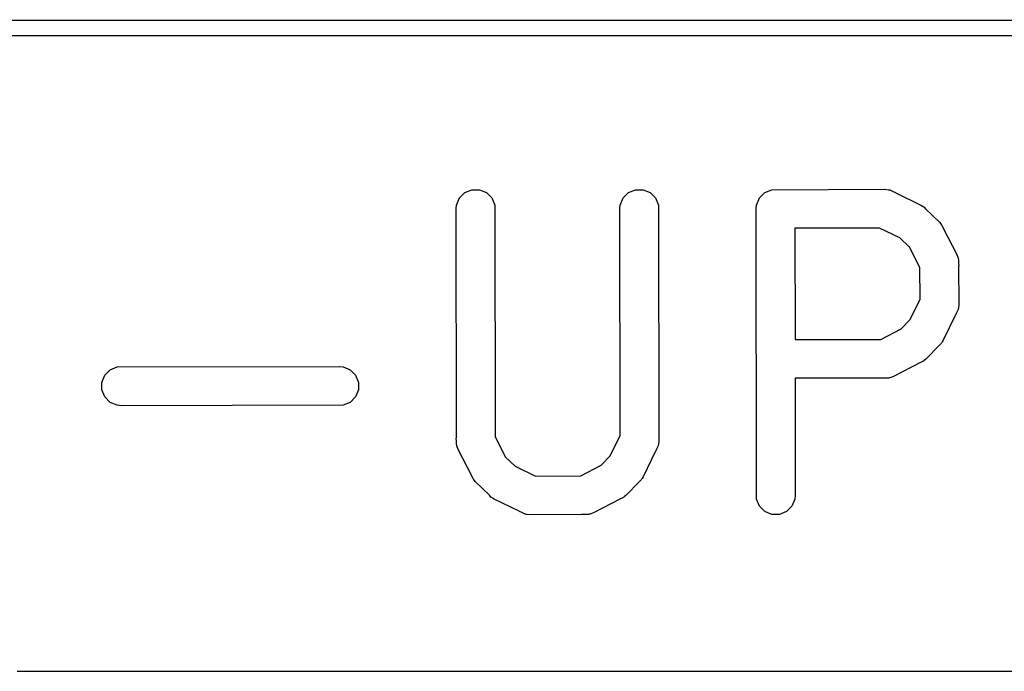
# Model space of a CAD drawing. Extents: x 138 to 258, y -115 to -93.
# Tile 31 of 44: x 192 to 200, y -98 to -93. Entities that reach past the tile are written whole.
import ezdxf

# ---------------------------------------------------------------- set-up
doc = ezdxf.new("R2010")
doc.units = 0
doc.layers.add('BLACK', color=7, linetype='CONTINUOUS')

msp = doc.modelspace()

# ---------------------------------------------------------------- linework, layer by layer
at = {"layer": 'BLACK', "linetype": 'CONTINUOUS'}
for p, q in [((164.0343, -92.879934), (258.0386, -92.8751)), ((257.975155, -92.99727), (164.117349, -93.002096)), ((195.516849, -94.224288), (195.571786, -94.201532)), ((195.571786, -94.201532), (195.63125, -94.201532)), ((195.63125, -94.201532), (195.686187, -94.224288)), ((196.794106, -94.224288), (196.849043, -94.201532)), ((196.849043, -94.201532), (196.908507, -94.201532)), ((196.908507, -94.201532), (196.963444, -94.224288)), ((197.858487, -94.224288), (197.913424, -94.201532)), ((197.913424, -94.201532), (198.794661, -94.198604)), ((198.794661, -94.198604), (198.824393, -94.201532)), ((198.824393, -94.201532), (198.829452, -94.203627)), ((198.829452, -94.203627), (198.834914, -94.204016)), ((198.834914, -94.204016), (198.860876, -94.216644)), ((195.452046, -94.321272), (195.474802, -94.266335)), ((195.474802, -94.266335), (195.516849, -94.224288)), ((195.686187, -94.224288), (195.728234, -94.266335)), ((195.728234, -94.266335), (195.75099, -94.321272)), ((196.729303, -94.321272), (196.752059, -94.266335)), ((196.752059, -94.266335), (196.794106, -94.224288)), ((196.963444, -94.224288), (197.005491, -94.266335)), ((197.005491, -94.266335), (197.028247, -94.321272)), ((197.793684, -94.321272), (197.81644, -94.266335)), ((197.81644, -94.266335), (197.858487, -94.224288)), ((198.860876, -94.216644), (198.87933, -94.224288)), ((198.87933, -94.224288), (198.881923, -94.226881)), ((198.881923, -94.226881), (199.075693, -94.321131)), ((195.449118, -94.351004), (195.452046, -94.321272)), ((195.45196, -96.136453), (195.449118, -94.351004)), ((195.75099, -94.321272), (195.753868, -96.129212)), ((196.726375, -94.351004), (196.729303, -94.321272)), ((196.72919, -96.119584), (196.726375, -94.351004)), ((197.028247, -94.321272), (197.031175, -96.160451)), ((197.790756, -94.351004), (197.793684, -94.321272)), ((197.793684, -96.615936), (197.790756, -94.351004)), ((199.075693, -94.321131), (199.088489, -94.329186)), ((199.088489, -94.329186), (199.092206, -94.330726)), ((199.092206, -94.330726), (199.094569, -94.333014)), ((199.094569, -94.333014), (199.100976, -94.337047)), ((199.100976, -94.337047), (199.1127, -94.350565)), ((199.1127, -94.350565), (199.221738, -94.456117)), ((198.754044, -94.500709), (198.092862, -94.502906)), ((198.092862, -94.502906), (198.093986, -95.371751)), ((198.913038, -94.578045), (198.754044, -94.500709)), ((199.221738, -94.456117), (199.231329, -94.467803)), ((199.231329, -94.467803), (199.23437, -94.470441)), ((199.23437, -94.470441), (199.235836, -94.473296)), ((199.235836, -94.473296), (199.240691, -94.479211)), ((199.240691, -94.479211), (199.248246, -94.497451)), ((199.248246, -94.497451), (199.356724, -94.708601)), ((198.986422, -94.649083), (198.913038, -94.578045)), ((199.068278, -94.808414), (198.986422, -94.649083)), ((199.356724, -94.708601), (199.367402, -94.736504)), ((199.367402, -94.736504), (199.36779, -94.741966)), ((199.36779, -94.741966), (199.369885, -94.747024)), ((199.369885, -94.747024), (199.370117, -94.774712)), ((199.070356, -95.056172), (199.068278, -94.808414)), ((199.370117, -94.774712), (199.371617, -94.795817)), ((199.371617, -94.795817), (199.370326, -94.799687)), ((199.370326, -94.799687), (199.372813, -95.09607)), ((198.993372, -95.214446), (199.070356, -95.056172)), ((199.36779, -95.130859), (199.367402, -95.136322)), ((199.369885, -95.125802), (199.36779, -95.130859)), ((199.372813, -95.09607), (199.369885, -95.125802)), ((199.344536, -95.183331), (199.250286, -95.377101)), ((199.347129, -95.180739), (199.344536, -95.183331)), ((199.35477, -95.162291), (199.347129, -95.180739)), ((199.367402, -95.136322), (199.35477, -95.162291)), ((198.763316, -95.369527), (198.922332, -95.287833)), ((198.922332, -95.287833), (198.993372, -95.214446)), ((198.093986, -95.371751), (198.763316, -95.369527)), ((199.220855, -95.414105), (199.115301, -95.523148)), ((199.23437, -95.402385), (199.220855, -95.414105)), ((199.238402, -95.395979), (199.23437, -95.402385)), ((199.240692, -95.393614), (199.238402, -95.395979)), ((199.242232, -95.389894), (199.240692, -95.393614)), ((199.250286, -95.377101), (199.242232, -95.389894)), ((192.749459, -95.607983), (192.804396, -95.585227)), ((192.804396, -95.585227), (194.537138, -95.582299)), ((194.537138, -95.582299), (194.56687, -95.585227)), ((194.56687, -95.585227), (194.621807, -95.607983)), ((199.073962, -95.549658), (198.862816, -95.658134)), ((199.092207, -95.542101), (199.073962, -95.549658)), ((199.098123, -95.537245), (199.092207, -95.542101)), ((199.100976, -95.53578), (199.098123, -95.537245)), ((199.10361, -95.532741), (199.100976, -95.53578)), ((199.115301, -95.523148), (199.10361, -95.532741)), ((192.684656, -95.704967), (192.707412, -95.65003)), ((192.707412, -95.65003), (192.749459, -95.607983)), ((194.621807, -95.607983), (194.663854, -95.65003)), ((194.663854, -95.65003), (194.68661, -95.704967)), ((198.770939, -95.671472), (198.094376, -95.67372)), ((198.7756, -95.673026), (198.770939, -95.671472)), ((198.79876, -95.67138), (198.7756, -95.673026)), ((198.824393, -95.671295), (198.79876, -95.67138)), ((198.829452, -95.669199), (198.824393, -95.671295)), ((198.834914, -95.668811), (198.829452, -95.669199)), ((198.862816, -95.658134), (198.834914, -95.668811)), ((192.684656, -95.764431), (192.684656, -95.704967)), ((194.68661, -95.704967), (194.68661, -95.764431)), ((198.094376, -95.67372), (198.095556, -96.586204)), ((192.707412, -95.819368), (192.684656, -95.764431)), ((192.749459, -95.861415), (192.707412, -95.819368)), ((194.663854, -95.819368), (194.621807, -95.861415)), ((194.68661, -95.764431), (194.663854, -95.819368)), ((192.804396, -95.884171), (192.749459, -95.861415)), ((192.834128, -95.887099), (192.804396, -95.884171)), ((194.56687, -95.884171), (192.834128, -95.887099)), ((194.621807, -95.861415), (194.56687, -95.884171)), ((195.753868, -96.129212), (195.835508, -96.288122)), ((196.651734, -96.278827), (196.72919, -96.119584)), ((195.450315, -96.14139), (195.45196, -96.136453)), ((195.452006, -96.165188), (195.450315, -96.14139)), ((195.452046, -96.190183), (195.452006, -96.165188)), ((195.454141, -96.195242), (195.452046, -96.190183)), ((195.45453, -96.200704), (195.454141, -96.195242)), ((195.465207, -96.228606), (195.45453, -96.200704)), ((197.025764, -96.200703), (197.013132, -96.226672)), ((197.026152, -96.19524), (197.025764, -96.200703)), ((197.028247, -96.190183), (197.026152, -96.19524)), ((197.031175, -96.160451), (197.028247, -96.190183)), ((195.573683, -96.439752), (195.465207, -96.228606)), ((196.580694, -96.352214), (196.651734, -96.278827)), ((197.002898, -96.247712), (196.908648, -96.441482)), ((197.005491, -96.24512), (197.002898, -96.247712)), ((197.013132, -96.226672), (197.005491, -96.24512)), ((195.835508, -96.288122), (195.908893, -96.359163)), ((195.908893, -96.359163), (196.067444, -96.436282)), ((196.421486, -96.434006), (196.580694, -96.352214)), ((195.581239, -96.457995), (195.573683, -96.439752)), ((196.067444, -96.436282), (196.421486, -96.434006)), ((195.586094, -96.463911), (195.581239, -96.457995)), ((195.587561, -96.466766), (195.586094, -96.463911)), ((195.590599, -96.469401), (195.587561, -96.466766)), ((195.600192, -96.48109), (195.590599, -96.469401)), ((195.709232, -96.586644), (195.600192, -96.48109)), ((196.879217, -96.478486), (196.773663, -96.587529)), ((196.892732, -96.466766), (196.879217, -96.478486)), ((196.896764, -96.46036), (196.892732, -96.466766)), ((196.899054, -96.457995), (196.896764, -96.46036)), ((196.900594, -96.454275), (196.899054, -96.457995)), ((196.908648, -96.441482), (196.900594, -96.454275)), ((195.720955, -96.600161), (195.709232, -96.586644)), ((196.773663, -96.587529), (196.761972, -96.597122)), ((198.095556, -96.586204), (198.092628, -96.615936)), ((195.72736, -96.604193), (195.720955, -96.600161)), ((195.729725, -96.606482), (195.72736, -96.604193)), ((195.733443, -96.608022), (195.729725, -96.606482)), ((195.746239, -96.616077), (195.733443, -96.608022)), ((195.940008, -96.710327), (195.746239, -96.616077)), ((196.732324, -96.614039), (196.521178, -96.722515)), ((196.750569, -96.606482), (196.732324, -96.614039)), ((196.756485, -96.601626), (196.750569, -96.606482)), ((196.759338, -96.600161), (196.756485, -96.601626)), ((196.761972, -96.597122), (196.759338, -96.600161)), ((197.81644, -96.670873), (197.793684, -96.615936)), ((197.858487, -96.71292), (197.81644, -96.670873)), ((198.069872, -96.670873), (198.027825, -96.71292)), ((198.092628, -96.615936), (198.069872, -96.670873)), ((195.942601, -96.71292), (195.940008, -96.710327)), ((195.961048, -96.720561), (195.942601, -96.71292)), ((195.987018, -96.733193), (195.961048, -96.720561)), ((195.99248, -96.733581), (195.987018, -96.733193)), ((195.997538, -96.735676), (195.99248, -96.733581)), ((196.02727, -96.738604), (195.997538, -96.735676)), ((196.42979, -96.736016), (196.02727, -96.738604)), ((196.433962, -96.737407), (196.42979, -96.736016)), ((196.45589, -96.735848), (196.433962, -96.737407)), ((196.482755, -96.735676), (196.45589, -96.735848)), ((196.487814, -96.73358), (196.482755, -96.735676)), ((196.493276, -96.733192), (196.487814, -96.73358)), ((196.521178, -96.722515), (196.493276, -96.733192)), ((197.913424, -96.735676), (197.858487, -96.71292)), ((197.972888, -96.735676), (197.913424, -96.735676)), ((198.027825, -96.71292), (197.972888, -96.735676)), ((192.022846, -97.959923), (214.2236, -97.9551))]:
    msp.add_line(p, q, dxfattribs=at)

doc.saveas('drawing.dxf')
